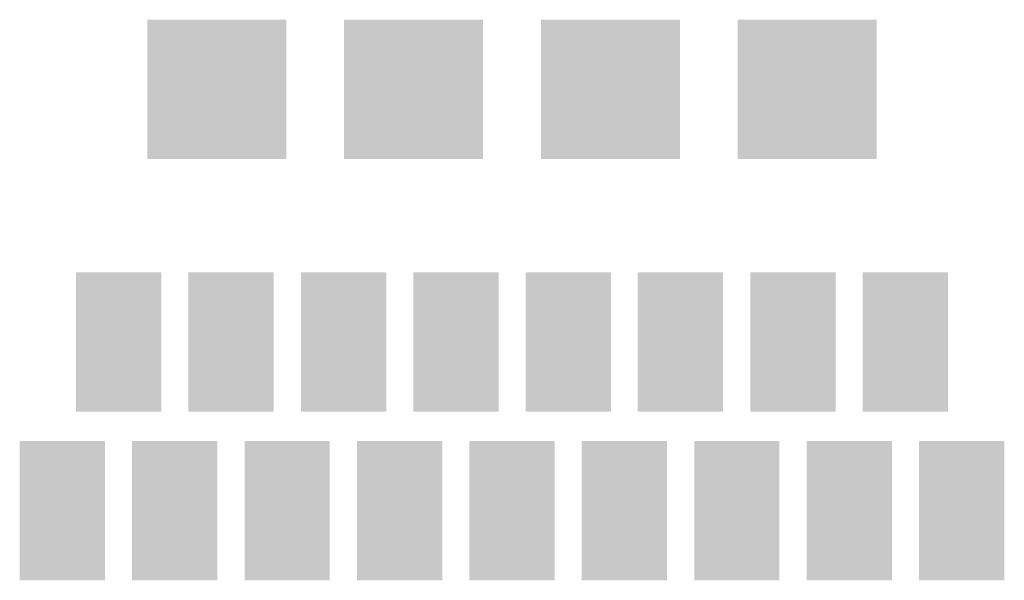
# Model space of a CAD drawing. Extents: x -0.05 to 0.95, y -0.15 to 2.1.
# Tile 31 of 51: x 0.36 to 0.63, y 1.17 to 1.32. Entities that reach past the tile are written whole.
import ezdxf

# ---------------------------------------------------------------- set-up
doc = ezdxf.new("R2010")
doc.units = 0
doc.layers.get('0').update_dxf_attribs({"linetype": 'CONTINUOUS'})
doc.layers.add('LTE_IOT_13_CLICK_V101A_GTS', color=8, linetype='CONTINUOUS')

# ---------------------------------------------------------------- blocks, each defined once
blk = doc.blocks.new('SQUARE_188')
blk.add_solid([(0.0195, 0.0195), (0.0195, -0.0195), (-0.0195, 0.0195), (-0.0195, -0.0195)])
blk = doc.blocks.new('RECTANGLE_189')
blk.add_solid([(0.01195, 0.0195), (0.01195, -0.0195), (-0.01195, 0.0195), (-0.01195, -0.0195)])

msp = doc.modelspace()

# ---------------------------------------------------------------- block references
at = {"layer": 'LTE_IOT_13_CLICK_V101A_GTS'}
for name, p in [('SQUARE_188', (0.4103, 1.3053)), ('SQUARE_188', (0.4654, 1.3053)), ('SQUARE_188', (0.5206, 1.3053)), ('SQUARE_188', (0.5757, 1.3053)), ('RECTANGLE_189', (0.3828, 1.2345)), ('RECTANGLE_189', (0.4143, 1.2345)), ('RECTANGLE_189', (0.4458, 1.2345)), ('RECTANGLE_189', (0.4773, 1.2345)), ('RECTANGLE_189', (0.5088, 1.2345)), ('RECTANGLE_189', (0.5402, 1.2345)), ('RECTANGLE_189', (0.5717, 1.2345)), ('RECTANGLE_189', (0.6032, 1.2345)), ('RECTANGLE_189', (0.367, 1.1872)), ('RECTANGLE_189', (0.3985, 1.1872)), ('RECTANGLE_189', (0.43, 1.1872)), ('RECTANGLE_189', (0.4615, 1.1872)), ('RECTANGLE_189', (0.493, 1.1872)), ('RECTANGLE_189', (0.5245, 1.1872)), ('RECTANGLE_189', (0.556, 1.1872)), ('RECTANGLE_189', (0.5875, 1.1872)), ('RECTANGLE_189', (0.619, 1.1872))]:
    msp.add_blockref(name, p, dxfattribs=at)

doc.saveas('drawing.dxf')
